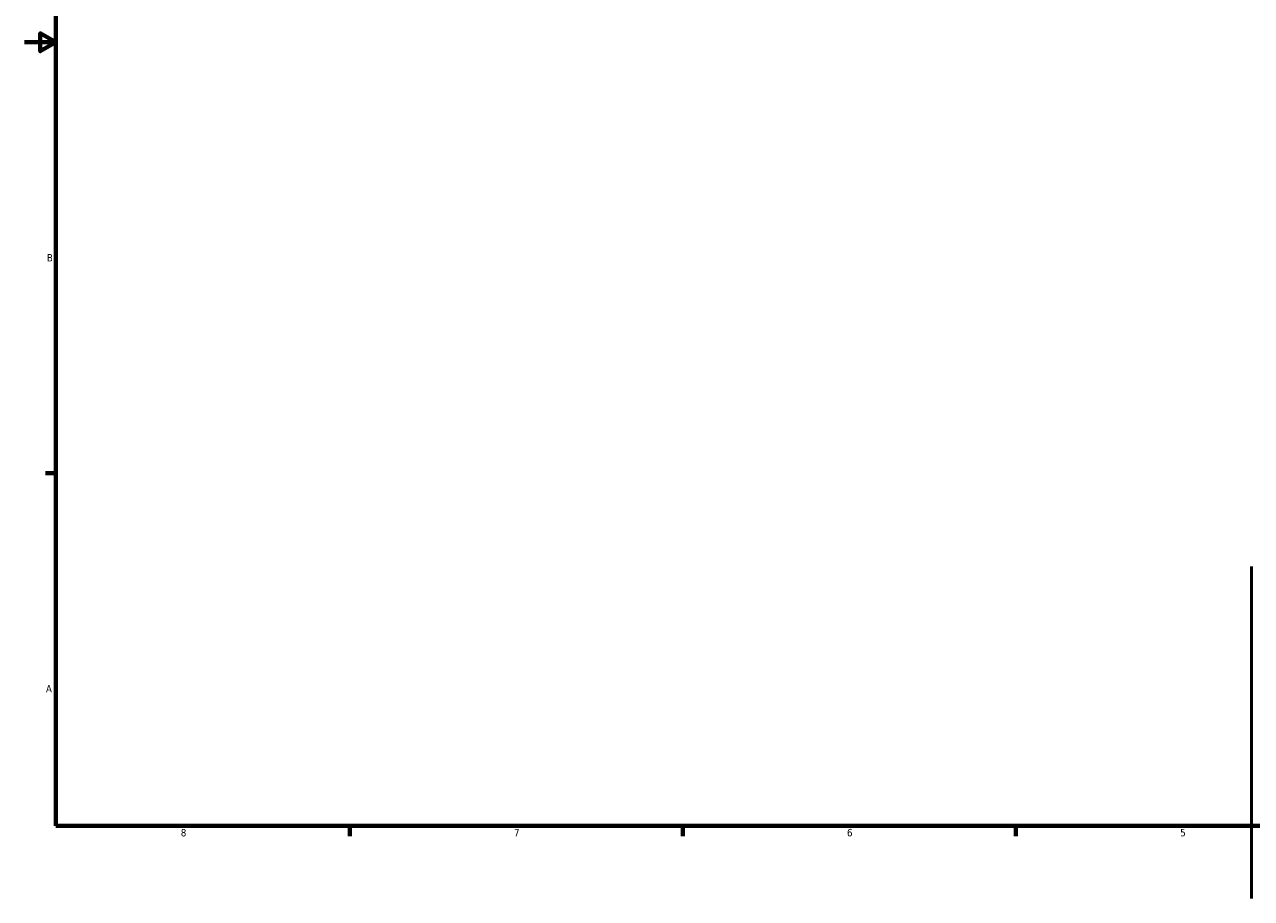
# Model space of a CAD drawing. Header units: inches. Extents: x -0.3 to 71.2, y -24.6 to 45.6.
# Tile 3 of 9: x 0.1 to 15.8, y 0.1 to 11.2. Entities that reach past the tile are written whole.
import ezdxf

# ---------------------------------------------------------------- set-up
doc = ezdxf.new("R2010")
doc.units = ezdxf.units.IN
doc.header["$MEASUREMENT"] = 0
doc.layers.add('Border (ANSI)', color=7, linetype='Continuous', lineweight=70)
doc.layers.add('Visible (ANSI)', color=7, linetype='Continuous', lineweight=50)
doc.styles.add('Note Text (ANSI)', font='tahoma.ttf')

# ---------------------------------------------------------------- blocks, each defined once
blk = doc.blocks.new('Borders Default Border')
at = {"layer": 'Border (ANSI)'}
for p, q in [((0.5, 5.5), (0.366, 5.5)), ((4.25, 1), (4.25, 0.866)), ((8.5, 1), (8.5, 0.866)), ((12.75, 1), (12.75, 0.866))]:
    blk.add_line(p, q, dxfattribs=at)
at = {"layer": 'Border (ANSI)', "flags": 128}
for points in [[(0.5, 1), (0.5, 21), (33.5, 21), (33.5, 1), (0.5, 1)], [(0.1, 11), (0.5, 11), (0.3, 11.115), (0.3, 10.885), (0.5, 11)]]:
    blk.add_lwpolyline(points, dxfattribs=at)
at = {"layer": 'Border (ANSI)', "color": 5, "true_color": 0x0000ff, "char_height": 0.0945, "attachment_point": 7, "style": 'Note Text (ANSI)'}
for s, insert in [('B', (0.384, 8.203)), ('A', (0.373, 2.703)), ('8', (2.094, 0.863)), ('7', (6.346, 0.866)), ('6', (10.595, 0.864)), ('5', (14.847, 0.864))]:
    blk.add_mtext(s, dxfattribs=dict(at, insert=insert))

msp = doc.modelspace()

# ---------------------------------------------------------------- linework, layer by layer
at = {"layer": 'Visible (ANSI)'}
msp.add_line((15.757, 4.309), (15.757, 0.073), dxfattribs=at)

# ---------------------------------------------------------------- block references
msp.add_blockref('Borders Default Border', (0, 0))

doc.saveas('drawing.dxf')
